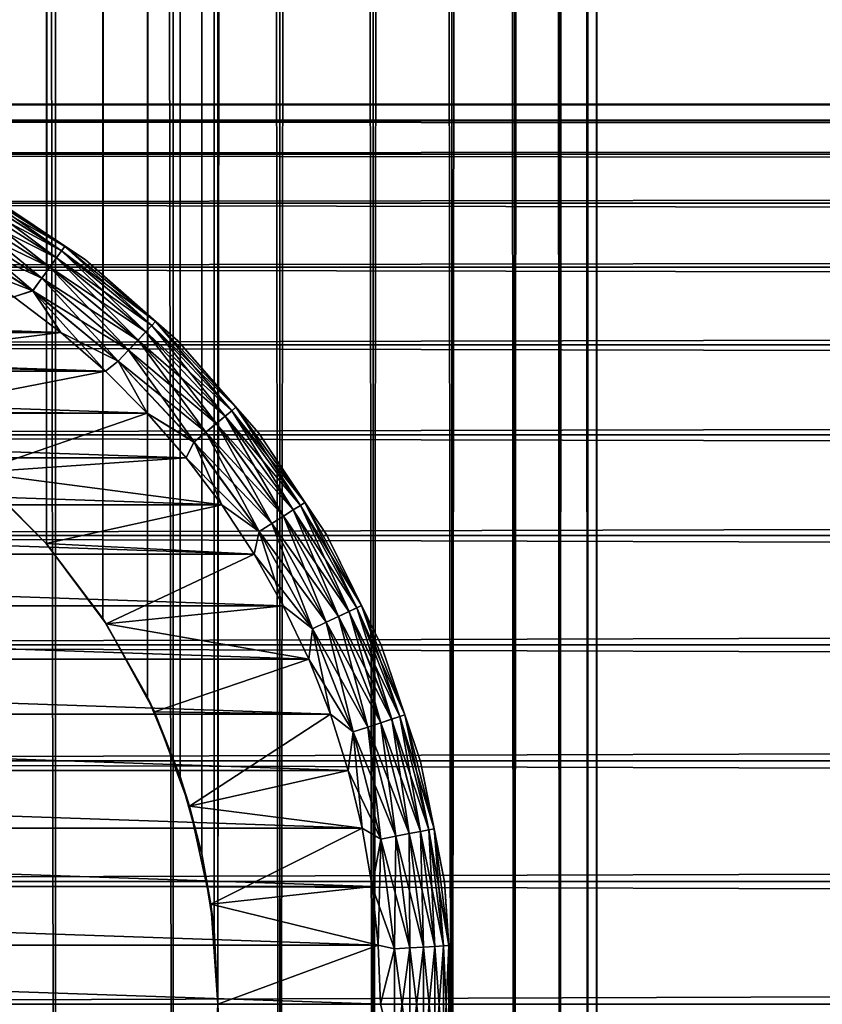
# Model space of a CAD drawing. Extents: x -265 to 265, y 0 to 1027.
# Tile 29 of 256: x -243 to -232, y 20 to 34. Entities that reach past the tile are written whole.
import ezdxf

# ---------------------------------------------------------------- set-up
doc = ezdxf.new("R2010")
doc.units = 0
doc.header["$LTSCALE"] = 41.718519
for name, color, linetype in [('59', 7, 'CONTINUOUS'), ('67', 7, 'CONTINUOUS'), ('68', 7, 'CONTINUOUS'), ('76', 7, 'CONTINUOUS'), ('77', 7, 'CONTINUOUS'), ('78', 7, 'CONTINUOUS'), ('82', 7, 'CONTINUOUS'), ('86', 7, 'CONTINUOUS'), ('90', 7, 'CONTINUOUS')]:
    doc.layers.add(name, color=color, linetype=linetype)

msp = doc.modelspace()

# ---------------------------------------------------------------- linework, layer by layer
at = {"layer": '59', "color": 7, "linetype": 'CONTINUOUS'}
for points in [[(-263, 32.471, 28.353), (-263, 32.239, 30.043), (263, 32.471, 28.353), (-263, 32.471, 28.353)], [(263, 32.471, 28.353), (-263, 32.239, 30.043), (263, 32.239, 30.043), (263, 32.471, 28.353)], [(-263, 32.471, 26.647), (-263, 32.471, 28.353), (263, 32.471, 26.647), (-263, 32.471, 26.647)], [(263, 32.471, 26.647), (-263, 32.471, 28.353), (263, 32.471, 28.353), (263, 32.471, 26.647)], [(-263, 32.239, 24.957), (-263, 32.471, 26.647), (263, 32.239, 24.957), (-263, 32.239, 24.957)], [(263, 32.239, 24.957), (-263, 32.471, 26.647), (263, 32.471, 26.647), (263, 32.239, 24.957)], [(-263, 32.239, 30.043), (-263, 31.778, 31.686), (263, 32.239, 30.043), (-263, 32.239, 30.043)], [(263, 32.239, 30.043), (-263, 31.778, 31.686), (263, 31.778, 31.686), (263, 32.239, 30.043)], [(-263, 31.778, 23.314), (-263, 32.239, 24.957), (263, 31.778, 23.314), (-263, 31.778, 23.314)], [(263, 31.778, 23.314), (-263, 32.239, 24.957), (263, 32.239, 24.957), (263, 31.778, 23.314)], [(-263, 31.778, 31.686), (-263, 31.099, 33.251), (263, 31.778, 31.686), (-263, 31.778, 31.686)], [(263, 31.778, 31.686), (-263, 31.099, 33.251), (263, 31.099, 33.251), (263, 31.778, 31.686)], [(-263, 31.099, 21.749), (-263, 31.778, 23.314), (263, 31.099, 21.749), (-263, 31.099, 21.749)], [(263, 31.099, 21.749), (-263, 31.778, 23.314), (263, 31.778, 23.314), (263, 31.099, 21.749)], [(-263, 31.099, 33.251), (-263, 30.212, 34.709), (263, 31.099, 33.251), (-263, 31.099, 33.251)], [(263, 31.099, 33.251), (-263, 30.212, 34.709), (263, 30.212, 34.709), (263, 31.099, 33.251)], [(-263, 30.212, 20.291), (-263, 31.099, 21.749), (263, 30.212, 20.291), (-263, 30.212, 20.291)], [(263, 30.212, 20.291), (-263, 31.099, 21.749), (263, 31.099, 21.749), (263, 30.212, 20.291)], [(-263, 30.212, 34.709), (-263, 29.135, 36.032), (263, 30.212, 34.709), (-263, 30.212, 34.709)], [(263, 30.212, 34.709), (-263, 29.135, 36.032), (263, 29.135, 36.032), (263, 30.212, 34.709)], [(-263, 29.135, 18.968), (-263, 30.212, 20.291), (263, 29.135, 18.968), (-263, 29.135, 18.968)], [(263, 29.135, 18.968), (-263, 30.212, 20.291), (263, 30.212, 20.291), (263, 29.135, 18.968)], [(-263, 29.135, 36.032), (-263, 27.889, 37.196), (263, 29.135, 36.032), (-263, 29.135, 36.032)], [(263, 29.135, 36.032), (-263, 27.889, 37.196), (263, 27.889, 37.196), (263, 29.135, 36.032)], [(-263, 27.889, 17.804), (-263, 29.135, 18.968), (263, 27.889, 17.804), (-263, 27.889, 17.804)], [(263, 27.889, 17.804), (-263, 29.135, 18.968), (263, 29.135, 18.968), (263, 27.889, 17.804)], [(-263, 27.889, 37.196), (-263, 26.495, 38.18), (263, 27.889, 37.196), (-263, 27.889, 37.196)], [(263, 27.889, 37.196), (-263, 26.495, 38.18), (263, 26.495, 38.18), (263, 27.889, 37.196)], [(-263, 26.495, 16.82), (-263, 27.889, 17.804), (263, 26.495, 16.82), (-263, 26.495, 16.82)], [(263, 26.495, 16.82), (-263, 27.889, 17.804), (263, 27.889, 17.804), (263, 26.495, 16.82)], [(-263, 26.495, 38.18), (-263, 24.98, 38.965), (263, 26.495, 38.18), (-263, 26.495, 38.18)], [(263, 26.495, 38.18), (-263, 24.98, 38.965), (263, 24.98, 38.965), (263, 26.495, 38.18)], [(-263, 24.98, 16.035), (-263, 26.495, 16.82), (263, 24.98, 16.035), (-263, 24.98, 16.035)], [(263, 24.98, 16.035), (-263, 26.495, 16.82), (263, 26.495, 16.82), (263, 24.98, 16.035)], [(-263, 24.98, 38.965), (-263, 23.372, 39.536), (263, 24.98, 38.965), (-263, 24.98, 38.965)], [(263, 24.98, 38.965), (-263, 23.372, 39.536), (263, 23.372, 39.536), (263, 24.98, 38.965)], [(-263, 23.372, 15.464), (-263, 24.98, 16.035), (263, 23.372, 15.464), (-263, 23.372, 15.464)], [(263, 23.372, 15.464), (-263, 24.98, 16.035), (263, 24.98, 16.035), (263, 23.372, 15.464)], [(-263, 23.372, 39.536), (-263, 21.702, 39.884), (263, 23.372, 39.536), (-263, 23.372, 39.536)], [(263, 23.372, 39.536), (-263, 21.702, 39.884), (263, 21.702, 39.884), (263, 23.372, 39.536)], [(-263, 21.702, 15.116), (-263, 23.372, 15.464), (263, 21.702, 15.116), (-263, 21.702, 15.116)], [(263, 21.702, 15.116), (-263, 23.372, 15.464), (263, 23.372, 15.464), (263, 21.702, 15.116)], [(-263, 21.702, 39.884), (-263, 20, 40), (263, 21.702, 39.884), (-263, 21.702, 39.884)], [(263, 21.702, 39.884), (-263, 20, 40), (263, 20, 40), (263, 21.702, 39.884)], [(-263, 20, 15), (-263, 21.702, 15.116), (263, 20, 15), (-263, 20, 15)], [(263, 20, 15), (-263, 21.702, 15.116), (263, 21.702, 15.116), (263, 20, 15)]]:
    msp.add_3dface(points, dxfattribs=at)
at = {"layer": '67', "color": 7, "linetype": 'CONTINUOUS'}
for points in [[(-244.26, 1, 13.858), (-242.5, 1, 12.99), (-244.26, 1019, 13.858), (-244.26, 1, 13.858)], [(-244.26, 1019, 13.858), (-242.5, 1, 12.99), (-242.5, 1019, 12.99), (-244.26, 1019, 13.858)], [(-242.5, 1, 12.99), (-240.869, 1, 11.9), (-242.5, 1019, 12.99), (-242.5, 1, 12.99)], [(-242.5, 1019, 12.99), (-240.869, 1, 11.9), (-240.869, 1019, 11.9), (-242.5, 1019, 12.99)], [(-240.869, 1, 11.9), (-239.393, 1, 10.607), (-240.869, 1019, 11.9), (-240.869, 1, 11.9)], [(-240.869, 1019, 11.9), (-239.393, 1, 10.607), (-239.393, 1019, 10.607), (-240.869, 1019, 11.9)], [(-239.393, 1, 10.607), (-238.1, 1, 9.131), (-239.393, 1019, 10.607), (-239.393, 1, 10.607)], [(-239.393, 1019, 10.607), (-238.1, 1, 9.131), (-238.1, 1019, 9.131), (-239.393, 1019, 10.607)], [(-238.1, 1, 9.131), (-237.01, 1, 7.5), (-238.1, 1019, 9.131), (-238.1, 1, 9.131)], [(-238.1, 1019, 9.131), (-237.01, 1, 7.5), (-237.01, 1019, 7.5), (-238.1, 1019, 9.131)], [(-237.01, 1, 7.5), (-236.142, 1, 5.74), (-237.01, 1019, 7.5), (-237.01, 1, 7.5)], [(-237.01, 1019, 7.5), (-236.142, 1, 5.74), (-236.142, 1019, 5.74), (-237.01, 1019, 7.5)], [(-236.142, 1, 5.74), (-235.511, 1, 3.882), (-236.142, 1019, 5.74), (-236.142, 1, 5.74)], [(-236.142, 1019, 5.74), (-235.511, 1, 3.882), (-235.511, 1019, 3.882), (-236.142, 1019, 5.74)], [(-235.511, 1, 3.882), (-235.128, 1, 1.958), (-235.511, 1019, 3.882), (-235.511, 1, 3.882)], [(-235.511, 1019, 3.882), (-235.128, 1, 1.958), (-235.128, 1019, 1.958), (-235.511, 1019, 3.882)], [(-235.128, 1, 1.958), (-235, 1), (-235.128, 1019, 1.958), (-235.128, 1, 1.958)], [(-235.128, 1019, 1.958), (-235, 1), (-235, 1019), (-235.128, 1019, 1.958)]]:
    msp.add_3dface(points, dxfattribs=at)
at = {"layer": '68', "color": 7, "linetype": 'CONTINUOUS'}
for points in [[(-239.393, 1019, -10.607), (-239.393, 1, -10.607), (-240.25, 20, -11.399), (-239.393, 1019, -10.607)], [(-240.25, 1000, -11.399), (-239.393, 1019, -10.607), (-240.25, 20, -11.399), (-240.25, 1000, -11.399)], [(-238.1, 1, -9.131), (-239.393, 1, -10.607), (-238.1, 1019, -9.131), (-238.1, 1, -9.131)], [(-238.1, 1019, -9.131), (-239.393, 1, -10.607), (-239.393, 1019, -10.607), (-238.1, 1019, -9.131)], [(-237.01, 1, -7.5), (-238.1, 1, -9.131), (-237.01, 1019, -7.5), (-237.01, 1, -7.5)], [(-237.01, 1019, -7.5), (-238.1, 1, -9.131), (-238.1, 1019, -9.131), (-237.01, 1019, -7.5)], [(-236.142, 1, -5.74), (-237.01, 1, -7.5), (-236.142, 1019, -5.74), (-236.142, 1, -5.74)], [(-236.142, 1019, -5.74), (-237.01, 1, -7.5), (-237.01, 1019, -7.5), (-236.142, 1019, -5.74)], [(-235.511, 1, -3.882), (-236.142, 1, -5.74), (-235.511, 1019, -3.882), (-235.511, 1, -3.882)], [(-235.511, 1019, -3.882), (-236.142, 1, -5.74), (-236.142, 1019, -5.74), (-235.511, 1019, -3.882)], [(-235.128, 1, -1.958), (-235.511, 1, -3.882), (-235.128, 1019, -1.958), (-235.128, 1, -1.958)], [(-235.128, 1019, -1.958), (-235.511, 1, -3.882), (-235.511, 1019, -3.882), (-235.128, 1019, -1.958)], [(-235, 1019), (-235, 1), (-235.128, 1, -1.958), (-235, 1019)], [(-235, 1019), (-235.128, 1, -1.958), (-235.128, 1019, -1.958), (-235, 1019)], [(-240.305, 998.967, -11.446), (-240.25, 1000, -11.399), (-240.305, 21.033, -11.446), (-240.305, 998.967, -11.446)], [(-240.305, 21.033, -11.446), (-240.25, 1000, -11.399), (-240.25, 20, -11.399), (-240.305, 21.033, -11.446)], [(-240.475, 997.918, -11.588), (-240.305, 998.967, -11.446), (-240.475, 22.083, -11.588), (-240.475, 997.918, -11.588)], [(-240.475, 22.083, -11.588), (-240.305, 998.967, -11.446), (-240.305, 21.033, -11.446), (-240.475, 22.083, -11.588)], [(-240.776, 996.842, -11.828), (-240.475, 997.918, -11.588), (-240.776, 23.158, -11.828), (-240.776, 996.842, -11.828)], [(-240.776, 23.158, -11.828), (-240.475, 997.918, -11.588), (-240.475, 22.083, -11.588), (-240.776, 23.158, -11.828)], [(-241.228, 995.745, -12.167), (-240.776, 996.842, -11.828), (-241.228, 24.255, -12.167), (-241.228, 995.745, -12.167)], [(-241.228, 24.255, -12.167), (-240.776, 996.842, -11.828), (-240.776, 23.158, -11.828), (-241.228, 24.255, -12.167)], [(-241.847, 994.653, -12.591), (-241.228, 995.745, -12.167), (-241.847, 25.347, -12.591), (-241.847, 994.653, -12.591)], [(-241.847, 25.347, -12.591), (-241.228, 995.745, -12.167), (-241.228, 24.255, -12.167), (-241.847, 25.347, -12.591)], [(-242.626, 993.621, -13.063), (-241.847, 994.653, -12.591), (-242.626, 26.379, -13.063), (-242.626, 993.621, -13.063)], [(-242.626, 26.379, -13.063), (-241.847, 994.653, -12.591), (-241.847, 25.347, -12.591), (-242.626, 26.379, -13.063)], [(-243.539, 992.698, -13.537), (-242.626, 993.621, -13.063), (-243.539, 27.302, -13.537), (-243.539, 992.698, -13.537)], [(-243.539, 27.302, -13.537), (-242.626, 993.621, -13.063), (-242.626, 26.379, -13.063), (-243.539, 27.302, -13.537)], [(-239.393, 1, -10.607), (-240.869, 1, -11.9), (-240.25, 20, -11.399), (-239.393, 1, -10.607)], [(-240.25, 20, -11.399), (-240.869, 1, -11.9), (-240.305, 18.967, -11.446), (-240.25, 20, -11.399)]]:
    msp.add_3dface(points, dxfattribs=at)
at = {"layer": '76', "color": 7, "linetype": 'CONTINUOUS'}
for points in [[(-243.615, 27.369, -25), (-243.539, 27.302, -13.537), (-242.631, 26.385, -25), (-243.615, 27.369, -25)], [(-243.539, 27.302, -13.537), (-242.626, 26.379, -13.063), (-242.631, 26.385, -25), (-243.539, 27.302, -13.537)], [(-242.626, 26.379, -13.063), (-241.847, 25.347, -12.591), (-242.631, 26.385, -25), (-242.626, 26.379, -13.063)], [(-242.631, 26.385, -25), (-241.847, 25.347, -12.591), (-241.798, 25.271, -25), (-242.631, 26.385, -25)], [(-241.847, 25.347, -12.591), (-241.228, 24.255, -12.167), (-241.798, 25.271, -25), (-241.847, 25.347, -12.591)], [(-241.798, 25.271, -25), (-241.228, 24.255, -12.167), (-241.131, 24.05, -25), (-241.798, 25.271, -25)], [(-241.228, 24.255, -12.167), (-240.776, 23.158, -11.828), (-241.131, 24.05, -25), (-241.228, 24.255, -12.167)], [(-241.131, 24.05, -25), (-240.776, 23.158, -11.828), (-240.645, 22.747, -25), (-241.131, 24.05, -25)], [(-240.776, 23.158, -11.828), (-240.475, 22.083, -11.588), (-240.645, 22.747, -25), (-240.776, 23.158, -11.828)], [(-240.645, 22.747, -25), (-240.475, 22.083, -11.588), (-240.349, 21.388, -25), (-240.645, 22.747, -25)], [(-240.475, 22.083, -11.588), (-240.305, 21.033, -11.446), (-240.349, 21.388, -25), (-240.475, 22.083, -11.588)], [(-240.305, 21.033, -11.446), (-240.25, 20, -11.399), (-240.349, 21.388, -25), (-240.305, 21.033, -11.446)], [(-240.349, 21.388, -25), (-240.25, 20, -11.399), (-240.25, 20, -25), (-240.349, 21.388, -25)], [(-240.25, 20, -11.399), (-240.305, 18.967, -11.446), (-240.25, 20, -25), (-240.25, 20, -11.399)]]:
    msp.add_3dface(points, dxfattribs=at)
at = {"layer": '77', "color": 7, "linetype": 'CONTINUOUS'}
for points in [[(-243.08, 29.804, -25), (-247.253, 29.355, -25), (-242.427, 29.309, -25), (-243.08, 29.804, -25)], [(-247.253, 29.355, -25), (-245.95, 28.869, -25), (-242.427, 29.309, -25), (-247.253, 29.355, -25)], [(-242.427, 29.309, -25), (-245.95, 28.869, -25), (-241.809, 28.77, -25), (-242.427, 29.309, -25)], [(-245.95, 28.869, -25), (-244.729, 28.202, -25), (-241.809, 28.77, -25), (-245.95, 28.869, -25)], [(-241.809, 28.77, -25), (-244.729, 28.202, -25), (-241.23, 28.191, -25), (-241.809, 28.77, -25)], [(-244.729, 28.202, -25), (-243.615, 27.369, -25), (-241.23, 28.191, -25), (-244.729, 28.202, -25)], [(-241.23, 28.191, -25), (-243.615, 27.369, -25), (-240.691, 27.573, -25), (-241.23, 28.191, -25)], [(-240.691, 27.573, -25), (-243.615, 27.369, -25), (-240.196, 26.92, -25), (-240.691, 27.573, -25)], [(-243.615, 27.369, -25), (-242.631, 26.385, -25), (-240.196, 26.92, -25), (-243.615, 27.369, -25)], [(-240.196, 26.92, -25), (-242.631, 26.385, -25), (-239.747, 26.235, -25), (-240.196, 26.92, -25)], [(-242.631, 26.385, -25), (-241.798, 25.271, -25), (-239.747, 26.235, -25), (-242.631, 26.385, -25)], [(-239.747, 26.235, -25), (-241.798, 25.271, -25), (-239.345, 25.521, -25), (-239.747, 26.235, -25)], [(-239.345, 25.521, -25), (-241.798, 25.271, -25), (-238.993, 24.781, -25), (-239.345, 25.521, -25)], [(-241.798, 25.271, -25), (-241.131, 24.05, -25), (-238.993, 24.781, -25), (-241.798, 25.271, -25)], [(-238.993, 24.781, -25), (-241.131, 24.05, -25), (-238.693, 24.019, -25), (-238.993, 24.781, -25)], [(-241.131, 24.05, -25), (-240.645, 22.747, -25), (-238.693, 24.019, -25), (-241.131, 24.05, -25)], [(-238.693, 24.019, -25), (-240.645, 22.747, -25), (-238.445, 23.238, -25), (-238.693, 24.019, -25)], [(-238.445, 23.238, -25), (-240.645, 22.747, -25), (-238.251, 22.441, -25), (-238.445, 23.238, -25)], [(-240.645, 22.747, -25), (-240.349, 21.388, -25), (-238.251, 22.441, -25), (-240.645, 22.747, -25)], [(-238.251, 22.441, -25), (-240.349, 21.388, -25), (-238.112, 21.634, -25), (-238.251, 22.441, -25)], [(-238.112, 21.634, -25), (-240.349, 21.388, -25), (-238.028, 20.819, -25), (-238.112, 21.634, -25)], [(-240.349, 21.388, -25), (-240.25, 20, -25), (-238.028, 20.819, -25), (-240.349, 21.388, -25)], [(-238.028, 20.819, -25), (-240.25, 20, -25), (-238, 20, -25), (-238.028, 20.819, -25)]]:
    msp.add_3dface(points, dxfattribs=at)
at = {"layer": '78', "color": 7, "linetype": 'CONTINUOUS'}
for points in [[(-257.573, 29.309, -75), (-256.92, 29.804, -75), (-242.427, 29.309, -75), (-257.573, 29.309, -75)], [(-242.427, 29.309, -75), (-256.92, 29.804, -75), (-243.08, 29.804, -75), (-242.427, 29.309, -75)], [(-258.191, 28.77, -75), (-257.573, 29.309, -75), (-241.809, 28.77, -75), (-258.191, 28.77, -75)], [(-241.809, 28.77, -75), (-257.573, 29.309, -75), (-242.427, 29.309, -75), (-241.809, 28.77, -75)], [(-258.77, 28.191, -75), (-258.191, 28.77, -75), (-241.23, 28.191, -75), (-258.77, 28.191, -75)], [(-241.23, 28.191, -75), (-258.191, 28.77, -75), (-241.809, 28.77, -75), (-241.23, 28.191, -75)], [(-259.309, 27.573, -75), (-258.77, 28.191, -75), (-240.691, 27.573, -75), (-259.309, 27.573, -75)], [(-240.691, 27.573, -75), (-258.77, 28.191, -75), (-241.23, 28.191, -75), (-240.691, 27.573, -75)], [(-259.804, 26.92, -75), (-259.309, 27.573, -75), (-240.196, 26.92, -75), (-259.804, 26.92, -75)], [(-240.196, 26.92, -75), (-259.309, 27.573, -75), (-240.691, 27.573, -75), (-240.196, 26.92, -75)], [(-260.253, 26.235, -75), (-259.804, 26.92, -75), (-239.747, 26.235, -75), (-260.253, 26.235, -75)], [(-239.747, 26.235, -75), (-259.804, 26.92, -75), (-240.196, 26.92, -75), (-239.747, 26.235, -75)], [(-260.655, 25.521, -75), (-260.253, 26.235, -75), (-239.345, 25.521, -75), (-260.655, 25.521, -75)], [(-239.345, 25.521, -75), (-260.253, 26.235, -75), (-239.747, 26.235, -75), (-239.345, 25.521, -75)], [(-261.007, 24.781, -75), (-260.655, 25.521, -75), (-238.993, 24.781, -75), (-261.007, 24.781, -75)], [(-238.993, 24.781, -75), (-260.655, 25.521, -75), (-239.345, 25.521, -75), (-238.993, 24.781, -75)], [(-261.307, 24.019, -75), (-261.007, 24.781, -75), (-238.693, 24.019, -75), (-261.307, 24.019, -75)], [(-238.693, 24.019, -75), (-261.007, 24.781, -75), (-238.993, 24.781, -75), (-238.693, 24.019, -75)], [(-261.555, 23.238, -75), (-261.307, 24.019, -75), (-238.445, 23.238, -75), (-261.555, 23.238, -75)], [(-238.445, 23.238, -75), (-261.307, 24.019, -75), (-238.693, 24.019, -75), (-238.445, 23.238, -75)], [(-261.749, 22.441, -75), (-261.555, 23.238, -75), (-238.251, 22.441, -75), (-261.749, 22.441, -75)], [(-238.251, 22.441, -75), (-261.555, 23.238, -75), (-238.445, 23.238, -75), (-238.251, 22.441, -75)], [(-261.888, 21.634, -75), (-261.749, 22.441, -75), (-238.112, 21.634, -75), (-261.888, 21.634, -75)], [(-238.112, 21.634, -75), (-261.749, 22.441, -75), (-238.251, 22.441, -75), (-238.112, 21.634, -75)], [(-261.972, 20.819, -75), (-261.888, 21.634, -75), (-238.028, 20.819, -75), (-261.972, 20.819, -75)], [(-238.028, 20.819, -75), (-261.888, 21.634, -75), (-238.112, 21.634, -75), (-238.028, 20.819, -75)], [(-262, 20, -75), (-261.972, 20.819, -75), (-238, 20, -75), (-262, 20, -75)], [(-238, 20, -75), (-261.972, 20.819, -75), (-238.028, 20.819, -75), (-238, 20, -75)]]:
    msp.add_3dface(points, dxfattribs=at)
at = {"layer": '82', "color": 7, "linetype": 'CONTINUOUS'}
for points in [[(-242.086, 30.314, -74), (-243.5, 31.258, -74), (-242.086, 30.314, -26), (-242.086, 30.314, -74)], [(-242.086, 30.314, -26), (-243.5, 31.258, -74), (-243.5, 31.258, -26), (-242.086, 30.314, -26)], [(-240.808, 29.192, -74), (-242.086, 30.314, -74), (-240.808, 29.192, -26), (-240.808, 29.192, -74)], [(-240.808, 29.192, -26), (-242.086, 30.314, -74), (-242.086, 30.314, -26), (-240.808, 29.192, -26)], [(-239.686, 27.914, -74), (-240.808, 29.192, -74), (-239.686, 27.914, -26), (-239.686, 27.914, -74)], [(-239.686, 27.914, -26), (-240.808, 29.192, -74), (-240.808, 29.192, -26), (-239.686, 27.914, -26)], [(-238.742, 26.5, -74), (-239.686, 27.914, -74), (-238.742, 26.5, -26), (-238.742, 26.5, -74)], [(-238.742, 26.5, -26), (-239.686, 27.914, -74), (-239.686, 27.914, -26), (-238.742, 26.5, -26)], [(-237.99, 24.975, -74), (-238.742, 26.5, -74), (-237.99, 24.975, -26), (-237.99, 24.975, -74)], [(-237.99, 24.975, -26), (-238.742, 26.5, -74), (-238.742, 26.5, -26), (-237.99, 24.975, -26)], [(-237.443, 23.365, -74), (-237.99, 24.975, -74), (-237.443, 23.365, -26), (-237.443, 23.365, -74)], [(-237.443, 23.365, -26), (-237.99, 24.975, -74), (-237.99, 24.975, -26), (-237.443, 23.365, -26)], [(-237.111, 21.697, -74), (-237.443, 23.365, -74), (-237.111, 21.697, -26), (-237.111, 21.697, -74)], [(-237.111, 21.697, -26), (-237.443, 23.365, -74), (-237.443, 23.365, -26), (-237.111, 21.697, -26)], [(-237, 20, -74), (-237.111, 21.697, -74), (-237, 20, -26), (-237, 20, -74)], [(-237, 20, -26), (-237.111, 21.697, -74), (-237.111, 21.697, -26), (-237, 20, -26)]]:
    msp.add_3dface(points, dxfattribs=at)
at = {"layer": '86', "color": 7, "linetype": 'CONTINUOUS'}
for points in [[(-242.417, 30.437, -74.434), (-243.842, 31.201, -74.624), (-243.785, 31.305, -74.434), (-242.417, 30.437, -74.434)], [(-242.374, 30.497, -74.223), (-243.785, 31.305, -74.434), (-243.749, 31.37, -74.223), (-242.374, 30.497, -74.223)], [(-242.417, 30.437, -74.434), (-243.785, 31.305, -74.434), (-242.374, 30.497, -74.223), (-242.417, 30.437, -74.434)], [(-243.5, 31.258, -74), (-242.374, 30.497, -74.223), (-243.749, 31.37, -74.223), (-243.5, 31.258, -74)], [(-243.5, 31.258, -74), (-242.086, 30.314, -74), (-242.374, 30.497, -74.223), (-243.5, 31.258, -74)], [(-242.487, 30.34, -74.624), (-243.919, 31.062, -74.782), (-243.842, 31.201, -74.624), (-242.487, 30.34, -74.624)], [(-242.487, 30.34, -74.624), (-243.842, 31.201, -74.624), (-242.417, 30.437, -74.434), (-242.487, 30.34, -74.624)], [(-242.58, 30.212, -74.782), (-244.01, 30.895, -74.901), (-243.919, 31.062, -74.782), (-242.58, 30.212, -74.782)], [(-242.58, 30.212, -74.782), (-243.919, 31.062, -74.782), (-242.487, 30.34, -74.624), (-242.58, 30.212, -74.782)], [(-242.692, 30.059, -74.901), (-244.112, 30.71, -74.975), (-244.01, 30.895, -74.901), (-242.692, 30.059, -74.901)], [(-242.692, 30.059, -74.901), (-244.01, 30.895, -74.901), (-242.58, 30.212, -74.782), (-242.692, 30.059, -74.901)], [(-242.816, 29.887, -74.975), (-243.765, 30.253, -75), (-244.112, 30.71, -74.975), (-242.816, 29.887, -74.975)], [(-242.816, 29.887, -74.975), (-244.112, 30.71, -74.975), (-242.692, 30.059, -74.901), (-242.816, 29.887, -74.975)], [(-241.169, 29.404, -74.434), (-242.487, 30.34, -74.624), (-242.417, 30.437, -74.434), (-241.169, 29.404, -74.434)], [(-241.118, 29.458, -74.223), (-242.417, 30.437, -74.434), (-242.374, 30.497, -74.223), (-241.118, 29.458, -74.223)], [(-241.169, 29.404, -74.434), (-242.417, 30.437, -74.434), (-241.118, 29.458, -74.223), (-241.169, 29.404, -74.434)], [(-242.086, 30.314, -74), (-241.118, 29.458, -74.223), (-242.374, 30.497, -74.223), (-242.086, 30.314, -74)], [(-241.25, 29.317, -74.624), (-242.58, 30.212, -74.782), (-242.487, 30.34, -74.624), (-241.25, 29.317, -74.624)], [(-241.25, 29.317, -74.624), (-242.487, 30.34, -74.624), (-241.169, 29.404, -74.434), (-241.25, 29.317, -74.624)], [(-242.086, 30.314, -74), (-240.808, 29.192, -74), (-241.118, 29.458, -74.223), (-242.086, 30.314, -74)], [(-243.08, 29.804, -75), (-243.765, 30.253, -75), (-242.816, 29.887, -74.975), (-243.08, 29.804, -75)], [(-241.359, 29.202, -74.782), (-242.692, 30.059, -74.901), (-242.58, 30.212, -74.782), (-241.359, 29.202, -74.782)], [(-241.359, 29.202, -74.782), (-242.58, 30.212, -74.782), (-241.25, 29.317, -74.624), (-241.359, 29.202, -74.782)], [(-241.489, 29.063, -74.901), (-242.816, 29.887, -74.975), (-242.692, 30.059, -74.901), (-241.489, 29.063, -74.901)], [(-241.489, 29.063, -74.901), (-242.692, 30.059, -74.901), (-241.359, 29.202, -74.782), (-241.489, 29.063, -74.901)], [(-242.427, 29.309, -75), (-243.08, 29.804, -75), (-242.816, 29.887, -74.975), (-242.427, 29.309, -75)], [(-241.634, 28.909, -74.975), (-242.427, 29.309, -75), (-242.816, 29.887, -74.975), (-241.634, 28.909, -74.975)], [(-241.634, 28.909, -74.975), (-242.816, 29.887, -74.975), (-241.489, 29.063, -74.901), (-241.634, 28.909, -74.975)], [(-240.06, 28.223, -74.434), (-241.25, 29.317, -74.624), (-241.169, 29.404, -74.434), (-240.06, 28.223, -74.434)], [(-240.003, 28.271, -74.223), (-241.169, 29.404, -74.434), (-241.118, 29.458, -74.223), (-240.003, 28.271, -74.223)], [(-240.06, 28.223, -74.434), (-241.169, 29.404, -74.434), (-240.003, 28.271, -74.223), (-240.06, 28.223, -74.434)], [(-240.808, 29.192, -74), (-240.003, 28.271, -74.223), (-241.118, 29.458, -74.223), (-240.808, 29.192, -74)], [(-241.809, 28.77, -75), (-242.427, 29.309, -75), (-241.634, 28.909, -74.975), (-241.809, 28.77, -75)], [(-240.274, 28.046, -74.782), (-241.489, 29.063, -74.901), (-241.359, 29.202, -74.782), (-240.274, 28.046, -74.782)], [(-240.152, 28.147, -74.624), (-241.359, 29.202, -74.782), (-241.25, 29.317, -74.624), (-240.152, 28.147, -74.624)], [(-240.274, 28.046, -74.782), (-241.359, 29.202, -74.782), (-240.152, 28.147, -74.624), (-240.274, 28.046, -74.782)], [(-240.152, 28.147, -74.624), (-241.25, 29.317, -74.624), (-240.06, 28.223, -74.434), (-240.152, 28.147, -74.624)], [(-240.42, 27.925, -74.901), (-241.634, 28.909, -74.975), (-241.489, 29.063, -74.901), (-240.42, 27.925, -74.901)], [(-240.42, 27.925, -74.901), (-241.489, 29.063, -74.901), (-240.274, 28.046, -74.782), (-240.42, 27.925, -74.901)], [(-240.808, 29.192, -74), (-239.686, 27.914, -74), (-240.003, 28.271, -74.223), (-240.808, 29.192, -74)], [(-241.23, 28.191, -75), (-241.809, 28.77, -75), (-241.634, 28.909, -74.975), (-241.23, 28.191, -75)], [(-240.583, 27.79, -74.975), (-241.23, 28.191, -75), (-241.634, 28.909, -74.975), (-240.583, 27.79, -74.975)], [(-240.583, 27.79, -74.975), (-241.634, 28.909, -74.975), (-240.42, 27.925, -74.901), (-240.583, 27.79, -74.975)], [(-239.045, 26.952, -74.223), (-240.06, 28.223, -74.434), (-240.003, 28.271, -74.223), (-239.045, 26.952, -74.223)], [(-239.686, 27.914, -74), (-239.045, 26.952, -74.223), (-240.003, 28.271, -74.223), (-239.686, 27.914, -74)], [(-240.691, 27.573, -75), (-241.23, 28.191, -75), (-240.583, 27.79, -74.975), (-240.691, 27.573, -75)], [(-239.208, 26.849, -74.624), (-240.274, 28.046, -74.782), (-240.152, 28.147, -74.624), (-239.208, 26.849, -74.624)], [(-239.107, 26.913, -74.434), (-240.152, 28.147, -74.624), (-240.06, 28.223, -74.434), (-239.107, 26.913, -74.434)], [(-239.208, 26.849, -74.624), (-240.152, 28.147, -74.624), (-239.107, 26.913, -74.434), (-239.208, 26.849, -74.624)], [(-239.107, 26.913, -74.434), (-240.06, 28.223, -74.434), (-239.045, 26.952, -74.223), (-239.107, 26.913, -74.434)], [(-239.342, 26.764, -74.782), (-240.42, 27.925, -74.901), (-240.274, 28.046, -74.782), (-239.342, 26.764, -74.782)], [(-239.342, 26.764, -74.782), (-240.274, 28.046, -74.782), (-239.208, 26.849, -74.624), (-239.342, 26.764, -74.782)], [(-239.502, 26.662, -74.901), (-240.583, 27.79, -74.975), (-240.42, 27.925, -74.901), (-239.502, 26.662, -74.901)], [(-239.502, 26.662, -74.901), (-240.42, 27.925, -74.901), (-239.342, 26.764, -74.782), (-239.502, 26.662, -74.901)], [(-239.686, 27.914, -74), (-238.742, 26.5, -74), (-239.045, 26.952, -74.223), (-239.686, 27.914, -74)], [(-239.681, 26.549, -74.975), (-240.691, 27.573, -75), (-240.583, 27.79, -74.975), (-239.681, 26.549, -74.975)], [(-239.681, 26.549, -74.975), (-240.583, 27.79, -74.975), (-239.502, 26.662, -74.901), (-239.681, 26.549, -74.975)], [(-240.196, 26.92, -75), (-240.691, 27.573, -75), (-239.681, 26.549, -74.975), (-240.196, 26.92, -75)], [(-239.747, 26.235, -75), (-240.196, 26.92, -75), (-239.681, 26.549, -74.975), (-239.747, 26.235, -75)], [(-238.327, 25.493, -74.434), (-239.208, 26.849, -74.624), (-239.107, 26.913, -74.434), (-238.327, 25.493, -74.434)], [(-238.26, 25.524, -74.223), (-239.107, 26.913, -74.434), (-239.045, 26.952, -74.223), (-238.26, 25.524, -74.223)], [(-238.327, 25.493, -74.434), (-239.107, 26.913, -74.434), (-238.26, 25.524, -74.223), (-238.327, 25.493, -74.434)], [(-238.742, 26.5, -74), (-238.26, 25.524, -74.223), (-239.045, 26.952, -74.223), (-238.742, 26.5, -74)], [(-238.578, 25.375, -74.782), (-239.502, 26.662, -74.901), (-239.342, 26.764, -74.782), (-238.578, 25.375, -74.782)], [(-238.435, 25.442, -74.624), (-239.342, 26.764, -74.782), (-239.208, 26.849, -74.624), (-238.435, 25.442, -74.624)], [(-238.578, 25.375, -74.782), (-239.342, 26.764, -74.782), (-238.435, 25.442, -74.624), (-238.578, 25.375, -74.782)], [(-238.435, 25.442, -74.624), (-239.208, 26.849, -74.624), (-238.327, 25.493, -74.434), (-238.435, 25.442, -74.624)], [(-238.75, 25.294, -74.901), (-239.681, 26.549, -74.975), (-239.502, 26.662, -74.901), (-238.75, 25.294, -74.901)], [(-238.75, 25.294, -74.901), (-239.502, 26.662, -74.901), (-238.578, 25.375, -74.782), (-238.75, 25.294, -74.901)], [(-238.942, 25.204, -74.975), (-239.747, 26.235, -75), (-239.681, 26.549, -74.975), (-238.942, 25.204, -74.975)], [(-238.942, 25.204, -74.975), (-239.681, 26.549, -74.975), (-238.75, 25.294, -74.901), (-238.942, 25.204, -74.975)], [(-238.742, 26.5, -74), (-237.99, 24.975, -74), (-238.26, 25.524, -74.223), (-238.742, 26.5, -74)], [(-239.345, 25.521, -75), (-239.747, 26.235, -75), (-238.942, 25.204, -74.975), (-239.345, 25.521, -75)], [(-238.993, 24.781, -75), (-239.345, 25.521, -75), (-238.942, 25.204, -74.975), (-238.993, 24.781, -75)], [(-237.66, 24.009, -74.223), (-238.327, 25.493, -74.434), (-238.26, 25.524, -74.223), (-237.66, 24.009, -74.223)], [(-237.99, 24.975, -74), (-237.66, 24.009, -74.223), (-238.26, 25.524, -74.223), (-237.99, 24.975, -74)], [(-237.995, 23.901, -74.782), (-238.75, 25.294, -74.901), (-238.578, 25.375, -74.782), (-237.995, 23.901, -74.782)], [(-237.844, 23.95, -74.624), (-238.578, 25.375, -74.782), (-238.435, 25.442, -74.624), (-237.844, 23.95, -74.624)], [(-237.995, 23.901, -74.782), (-238.578, 25.375, -74.782), (-237.844, 23.95, -74.624), (-237.995, 23.901, -74.782)], [(-237.731, 23.987, -74.434), (-238.435, 25.442, -74.624), (-238.327, 25.493, -74.434), (-237.731, 23.987, -74.434)], [(-237.844, 23.95, -74.624), (-238.435, 25.442, -74.624), (-237.731, 23.987, -74.434), (-237.844, 23.95, -74.624)], [(-237.731, 23.987, -74.434), (-238.327, 25.493, -74.434), (-237.66, 24.009, -74.223), (-237.731, 23.987, -74.434)], [(-238.175, 23.842, -74.901), (-238.942, 25.204, -74.975), (-238.75, 25.294, -74.901), (-238.175, 23.842, -74.901)], [(-238.175, 23.842, -74.901), (-238.75, 25.294, -74.901), (-237.995, 23.901, -74.782), (-238.175, 23.842, -74.901)], [(-238.377, 23.777, -74.975), (-238.993, 24.781, -75), (-238.942, 25.204, -74.975), (-238.377, 23.777, -74.975)], [(-238.377, 23.777, -74.975), (-238.942, 25.204, -74.975), (-238.175, 23.842, -74.901), (-238.377, 23.777, -74.975)], [(-237.99, 24.975, -74), (-237.443, 23.365, -74), (-237.66, 24.009, -74.223), (-237.99, 24.975, -74)], [(-238.693, 24.019, -75), (-238.993, 24.781, -75), (-238.377, 23.777, -74.975), (-238.693, 24.019, -75)], [(-238.445, 23.238, -75), (-238.693, 24.019, -75), (-238.377, 23.777, -74.975), (-238.445, 23.238, -75)], [(-237.255, 22.431, -74.223), (-237.731, 23.987, -74.434), (-237.66, 24.009, -74.223), (-237.255, 22.431, -74.223)], [(-237.443, 23.365, -74), (-237.255, 22.431, -74.223), (-237.66, 24.009, -74.223), (-237.443, 23.365, -74)], [(-237.601, 22.365, -74.782), (-238.175, 23.842, -74.901), (-237.995, 23.901, -74.782), (-237.601, 22.365, -74.782)], [(-237.445, 22.395, -74.624), (-237.995, 23.901, -74.782), (-237.844, 23.95, -74.624), (-237.445, 22.395, -74.624)], [(-237.601, 22.365, -74.782), (-237.995, 23.901, -74.782), (-237.445, 22.395, -74.624), (-237.601, 22.365, -74.782)], [(-237.328, 22.417, -74.434), (-237.844, 23.95, -74.624), (-237.731, 23.987, -74.434), (-237.328, 22.417, -74.434)], [(-237.445, 22.395, -74.624), (-237.844, 23.95, -74.624), (-237.328, 22.417, -74.434), (-237.445, 22.395, -74.624)], [(-237.328, 22.417, -74.434), (-237.731, 23.987, -74.434), (-237.255, 22.431, -74.223), (-237.328, 22.417, -74.434)], [(-237.995, 22.29, -74.975), (-238.445, 23.238, -75), (-238.377, 23.777, -74.975), (-237.995, 22.29, -74.975)], [(-237.787, 22.33, -74.901), (-238.377, 23.777, -74.975), (-238.175, 23.842, -74.901), (-237.787, 22.33, -74.901)], [(-237.995, 22.29, -74.975), (-238.377, 23.777, -74.975), (-237.787, 22.33, -74.901), (-237.995, 22.29, -74.975)], [(-237.787, 22.33, -74.901), (-238.175, 23.842, -74.901), (-237.601, 22.365, -74.782), (-237.787, 22.33, -74.901)], [(-237.443, 23.365, -74), (-237.111, 21.697, -74), (-237.255, 22.431, -74.223), (-237.443, 23.365, -74)], [(-238.251, 22.441, -75), (-238.445, 23.238, -75), (-237.995, 22.29, -74.975), (-238.251, 22.441, -75)], [(-238.112, 21.634, -75), (-238.251, 22.441, -75), (-237.995, 22.29, -74.975), (-238.112, 21.634, -75)], [(-237.244, 20.803, -74.624), (-237.601, 22.365, -74.782), (-237.445, 22.395, -74.624), (-237.244, 20.803, -74.624)], [(-237.125, 20.81, -74.434), (-237.445, 22.395, -74.624), (-237.328, 22.417, -74.434), (-237.125, 20.81, -74.434)], [(-237.244, 20.803, -74.624), (-237.445, 22.395, -74.624), (-237.125, 20.81, -74.434), (-237.244, 20.803, -74.624)], [(-237.051, 20.815, -74.223), (-237.328, 22.417, -74.434), (-237.255, 22.431, -74.223), (-237.051, 20.815, -74.223)], [(-237.125, 20.81, -74.434), (-237.328, 22.417, -74.434), (-237.051, 20.815, -74.223), (-237.125, 20.81, -74.434)], [(-237.111, 21.697, -74), (-237.051, 20.815, -74.223), (-237.255, 22.431, -74.223), (-237.111, 21.697, -74)], [(-237.803, 20.767, -74.975), (-238.112, 21.634, -75), (-237.995, 22.29, -74.975), (-237.803, 20.767, -74.975)], [(-237.591, 20.781, -74.901), (-237.995, 22.29, -74.975), (-237.787, 22.33, -74.901), (-237.591, 20.781, -74.901)], [(-237.803, 20.767, -74.975), (-237.995, 22.29, -74.975), (-237.591, 20.781, -74.901), (-237.803, 20.767, -74.975)], [(-237.402, 20.793, -74.782), (-237.787, 22.33, -74.901), (-237.601, 22.365, -74.782), (-237.402, 20.793, -74.782)], [(-237.591, 20.781, -74.901), (-237.787, 22.33, -74.901), (-237.402, 20.793, -74.782), (-237.591, 20.781, -74.901)], [(-237.402, 20.793, -74.782), (-237.601, 22.365, -74.782), (-237.244, 20.803, -74.624), (-237.402, 20.793, -74.782)], [(-237.111, 21.697, -74), (-237, 20, -74), (-237.051, 20.815, -74.223), (-237.111, 21.697, -74)], [(-238.028, 20.819, -75), (-238.112, 21.634, -75), (-237.803, 20.767, -74.975), (-238.028, 20.819, -75)], [(-238, 20, -75), (-238.028, 20.819, -75), (-237.803, 20.767, -74.975), (-238, 20, -75)], [(-237.803, 19.233, -74.975), (-238, 20, -75), (-237.803, 20.767, -74.975), (-237.803, 19.233, -74.975)], [(-237.591, 19.219, -74.901), (-237.803, 20.767, -74.975), (-237.591, 20.781, -74.901), (-237.591, 19.219, -74.901)], [(-237.803, 19.233, -74.975), (-237.803, 20.767, -74.975), (-237.591, 19.219, -74.901), (-237.803, 19.233, -74.975)], [(-237.402, 19.207, -74.782), (-237.591, 20.781, -74.901), (-237.402, 20.793, -74.782), (-237.402, 19.207, -74.782)], [(-237.591, 19.219, -74.901), (-237.591, 20.781, -74.901), (-237.402, 19.207, -74.782), (-237.591, 19.219, -74.901)], [(-237.244, 19.197, -74.624), (-237.402, 20.793, -74.782), (-237.244, 20.803, -74.624), (-237.244, 19.197, -74.624)], [(-237.402, 19.207, -74.782), (-237.402, 20.793, -74.782), (-237.244, 19.197, -74.624), (-237.402, 19.207, -74.782)], [(-237.125, 19.19, -74.434), (-237.244, 20.803, -74.624), (-237.125, 20.81, -74.434), (-237.125, 19.19, -74.434)], [(-237.244, 19.197, -74.624), (-237.244, 20.803, -74.624), (-237.125, 19.19, -74.434), (-237.244, 19.197, -74.624)], [(-237.051, 19.185, -74.223), (-237.125, 20.81, -74.434), (-237.051, 20.815, -74.223), (-237.051, 19.185, -74.223)], [(-237.125, 19.19, -74.434), (-237.125, 20.81, -74.434), (-237.051, 19.185, -74.223), (-237.125, 19.19, -74.434)], [(-237, 20, -74), (-237.051, 19.185, -74.223), (-237.051, 20.815, -74.223), (-237, 20, -74)]]:
    msp.add_3dface(points, dxfattribs=at)
at = {"layer": '90', "color": 7, "linetype": 'CONTINUOUS'}
for points in [[(-243.842, 31.201, -25.377), (-242.487, 30.341, -25.377), (-243.785, 31.306, -25.567), (-243.842, 31.201, -25.377)], [(-243.785, 31.306, -25.567), (-242.417, 30.437, -25.567), (-243.749, 31.37, -25.779), (-243.785, 31.306, -25.567)], [(-243.785, 31.306, -25.567), (-242.487, 30.341, -25.377), (-242.417, 30.437, -25.567), (-243.785, 31.306, -25.567)], [(-243.5, 31.258, -26), (-243.749, 31.37, -25.779), (-242.373, 30.497, -25.779), (-243.5, 31.258, -26)], [(-243.749, 31.37, -25.779), (-242.417, 30.437, -25.567), (-242.373, 30.497, -25.779), (-243.749, 31.37, -25.779)], [(-242.086, 30.314, -26), (-243.5, 31.258, -26), (-242.373, 30.497, -25.779), (-242.086, 30.314, -26)], [(-243.918, 31.062, -25.218), (-242.58, 30.213, -25.218), (-243.842, 31.201, -25.377), (-243.918, 31.062, -25.218)], [(-243.842, 31.201, -25.377), (-242.58, 30.213, -25.218), (-242.487, 30.341, -25.377), (-243.842, 31.201, -25.377)], [(-244.01, 30.896, -25.099), (-242.691, 30.059, -25.099), (-243.918, 31.062, -25.218), (-244.01, 30.896, -25.099)], [(-243.918, 31.062, -25.218), (-242.691, 30.059, -25.099), (-242.58, 30.213, -25.218), (-243.918, 31.062, -25.218)], [(-244.112, 30.711, -25.025), (-242.816, 29.888, -25.025), (-244.01, 30.896, -25.099), (-244.112, 30.711, -25.025)], [(-244.01, 30.896, -25.099), (-242.816, 29.888, -25.025), (-242.691, 30.059, -25.099), (-244.01, 30.896, -25.099)], [(-244.112, 30.711, -25.025), (-243.08, 29.804, -25), (-242.816, 29.888, -25.025), (-244.112, 30.711, -25.025)], [(-242.487, 30.341, -25.377), (-241.25, 29.318, -25.377), (-242.417, 30.437, -25.567), (-242.487, 30.341, -25.377)], [(-242.417, 30.437, -25.567), (-241.168, 29.405, -25.567), (-242.373, 30.497, -25.779), (-242.417, 30.437, -25.567)], [(-242.417, 30.437, -25.567), (-241.25, 29.318, -25.377), (-241.168, 29.405, -25.567), (-242.417, 30.437, -25.567)], [(-242.086, 30.314, -26), (-242.373, 30.497, -25.779), (-241.118, 29.458, -25.779), (-242.086, 30.314, -26)], [(-242.373, 30.497, -25.779), (-241.168, 29.405, -25.567), (-241.118, 29.458, -25.779), (-242.373, 30.497, -25.779)], [(-242.58, 30.213, -25.218), (-241.358, 29.202, -25.218), (-242.487, 30.341, -25.377), (-242.58, 30.213, -25.218)], [(-242.487, 30.341, -25.377), (-241.358, 29.202, -25.218), (-241.25, 29.318, -25.377), (-242.487, 30.341, -25.377)], [(-240.808, 29.192, -26), (-242.086, 30.314, -26), (-241.118, 29.458, -25.779), (-240.808, 29.192, -26)], [(-242.691, 30.059, -25.099), (-241.488, 29.064, -25.099), (-242.58, 30.213, -25.218), (-242.691, 30.059, -25.099)], [(-242.58, 30.213, -25.218), (-241.488, 29.064, -25.099), (-241.358, 29.202, -25.218), (-242.58, 30.213, -25.218)], [(-242.816, 29.888, -25.025), (-241.633, 28.91, -25.025), (-242.691, 30.059, -25.099), (-242.816, 29.888, -25.025)], [(-242.691, 30.059, -25.099), (-241.633, 28.91, -25.025), (-241.488, 29.064, -25.099), (-242.691, 30.059, -25.099)], [(-243.08, 29.804, -25), (-242.427, 29.309, -25), (-242.816, 29.888, -25.025), (-243.08, 29.804, -25)], [(-242.427, 29.309, -25), (-241.809, 28.77, -25), (-242.816, 29.888, -25.025), (-242.427, 29.309, -25)], [(-242.816, 29.888, -25.025), (-241.809, 28.77, -25), (-241.633, 28.91, -25.025), (-242.816, 29.888, -25.025)], [(-241.25, 29.318, -25.377), (-240.151, 28.148, -25.377), (-241.168, 29.405, -25.567), (-241.25, 29.318, -25.377)], [(-241.168, 29.405, -25.567), (-240.059, 28.224, -25.567), (-241.118, 29.458, -25.779), (-241.168, 29.405, -25.567)], [(-241.168, 29.405, -25.567), (-240.151, 28.148, -25.377), (-240.059, 28.224, -25.567), (-241.168, 29.405, -25.567)], [(-240.808, 29.192, -26), (-241.118, 29.458, -25.779), (-240.002, 28.271, -25.779), (-240.808, 29.192, -26)], [(-241.118, 29.458, -25.779), (-240.059, 28.224, -25.567), (-240.002, 28.271, -25.779), (-241.118, 29.458, -25.779)], [(-241.488, 29.064, -25.099), (-240.419, 27.926, -25.099), (-241.358, 29.202, -25.218), (-241.488, 29.064, -25.099)], [(-241.358, 29.202, -25.218), (-240.273, 28.047, -25.218), (-241.25, 29.318, -25.377), (-241.358, 29.202, -25.218)], [(-241.358, 29.202, -25.218), (-240.419, 27.926, -25.099), (-240.273, 28.047, -25.218), (-241.358, 29.202, -25.218)], [(-241.25, 29.318, -25.377), (-240.273, 28.047, -25.218), (-240.151, 28.148, -25.377), (-241.25, 29.318, -25.377)], [(-241.633, 28.91, -25.025), (-240.582, 27.791, -25.025), (-241.488, 29.064, -25.099), (-241.633, 28.91, -25.025)], [(-241.488, 29.064, -25.099), (-240.582, 27.791, -25.025), (-240.419, 27.926, -25.099), (-241.488, 29.064, -25.099)], [(-239.686, 27.914, -26), (-240.808, 29.192, -26), (-240.002, 28.271, -25.779), (-239.686, 27.914, -26)], [(-241.809, 28.77, -25), (-241.23, 28.191, -25), (-241.633, 28.91, -25.025), (-241.809, 28.77, -25)], [(-241.633, 28.91, -25.025), (-241.23, 28.191, -25), (-240.582, 27.791, -25.025), (-241.633, 28.91, -25.025)], [(-240.059, 28.224, -25.567), (-239.107, 26.913, -25.567), (-240.002, 28.271, -25.779), (-240.059, 28.224, -25.567)], [(-239.686, 27.914, -26), (-240.002, 28.271, -25.779), (-239.045, 26.952, -25.779), (-239.686, 27.914, -26)], [(-240.002, 28.271, -25.779), (-239.107, 26.913, -25.567), (-239.045, 26.952, -25.779), (-240.002, 28.271, -25.779)], [(-241.23, 28.191, -25), (-240.691, 27.573, -25), (-240.582, 27.791, -25.025), (-241.23, 28.191, -25)], [(-240.273, 28.047, -25.218), (-239.341, 26.764, -25.218), (-240.151, 28.148, -25.377), (-240.273, 28.047, -25.218)], [(-240.151, 28.148, -25.377), (-239.208, 26.849, -25.377), (-240.059, 28.224, -25.567), (-240.151, 28.148, -25.377)], [(-240.151, 28.148, -25.377), (-239.341, 26.764, -25.218), (-239.208, 26.849, -25.377), (-240.151, 28.148, -25.377)], [(-240.059, 28.224, -25.567), (-239.208, 26.849, -25.377), (-239.107, 26.913, -25.567), (-240.059, 28.224, -25.567)], [(-240.419, 27.926, -25.099), (-239.502, 26.663, -25.099), (-240.273, 28.047, -25.218), (-240.419, 27.926, -25.099)], [(-240.273, 28.047, -25.218), (-239.502, 26.663, -25.099), (-239.341, 26.764, -25.218), (-240.273, 28.047, -25.218)], [(-240.582, 27.791, -25.025), (-239.68, 26.549, -25.025), (-240.419, 27.926, -25.099), (-240.582, 27.791, -25.025)], [(-240.419, 27.926, -25.099), (-239.68, 26.549, -25.025), (-239.502, 26.663, -25.099), (-240.419, 27.926, -25.099)], [(-238.742, 26.5, -26), (-239.686, 27.914, -26), (-239.045, 26.952, -25.779), (-238.742, 26.5, -26)], [(-240.691, 27.573, -25), (-240.196, 26.92, -25), (-240.582, 27.791, -25.025), (-240.691, 27.573, -25)], [(-240.582, 27.791, -25.025), (-240.196, 26.92, -25), (-239.68, 26.549, -25.025), (-240.582, 27.791, -25.025)], [(-240.196, 26.92, -25), (-239.747, 26.235, -25), (-239.68, 26.549, -25.025), (-240.196, 26.92, -25)], [(-239.208, 26.849, -25.377), (-238.434, 25.442, -25.377), (-239.107, 26.913, -25.567), (-239.208, 26.849, -25.377)], [(-239.107, 26.913, -25.567), (-238.327, 25.493, -25.567), (-239.045, 26.952, -25.779), (-239.107, 26.913, -25.567)], [(-239.107, 26.913, -25.567), (-238.434, 25.442, -25.377), (-238.327, 25.493, -25.567), (-239.107, 26.913, -25.567)], [(-238.742, 26.5, -26), (-239.045, 26.952, -25.779), (-238.26, 25.525, -25.779), (-238.742, 26.5, -26)], [(-239.045, 26.952, -25.779), (-238.327, 25.493, -25.567), (-238.26, 25.525, -25.779), (-239.045, 26.952, -25.779)], [(-239.502, 26.663, -25.099), (-238.749, 25.294, -25.099), (-239.341, 26.764, -25.218), (-239.502, 26.663, -25.099)], [(-239.341, 26.764, -25.218), (-238.578, 25.375, -25.218), (-239.208, 26.849, -25.377), (-239.341, 26.764, -25.218)], [(-239.341, 26.764, -25.218), (-238.749, 25.294, -25.099), (-238.578, 25.375, -25.218), (-239.341, 26.764, -25.218)], [(-239.208, 26.849, -25.377), (-238.578, 25.375, -25.218), (-238.434, 25.442, -25.377), (-239.208, 26.849, -25.377)], [(-239.68, 26.549, -25.025), (-238.941, 25.204, -25.025), (-239.502, 26.663, -25.099), (-239.68, 26.549, -25.025)], [(-239.502, 26.663, -25.099), (-238.941, 25.204, -25.025), (-238.749, 25.294, -25.099), (-239.502, 26.663, -25.099)], [(-239.747, 26.235, -25), (-239.345, 25.521, -25), (-239.68, 26.549, -25.025), (-239.747, 26.235, -25)], [(-239.68, 26.549, -25.025), (-239.345, 25.521, -25), (-238.941, 25.204, -25.025), (-239.68, 26.549, -25.025)], [(-237.99, 24.975, -26), (-238.742, 26.5, -26), (-238.26, 25.525, -25.779), (-237.99, 24.975, -26)], [(-239.345, 25.521, -25), (-238.993, 24.781, -25), (-238.941, 25.204, -25.025), (-239.345, 25.521, -25)], [(-238.327, 25.493, -25.567), (-237.73, 23.987, -25.567), (-238.26, 25.525, -25.779), (-238.327, 25.493, -25.567)], [(-237.99, 24.975, -26), (-238.26, 25.525, -25.779), (-237.66, 24.01, -25.779), (-237.99, 24.975, -26)], [(-238.26, 25.525, -25.779), (-237.73, 23.987, -25.567), (-237.66, 24.01, -25.779), (-238.26, 25.525, -25.779)], [(-238.749, 25.294, -25.099), (-238.174, 23.842, -25.099), (-238.578, 25.375, -25.218), (-238.749, 25.294, -25.099)], [(-238.578, 25.375, -25.218), (-237.994, 23.901, -25.218), (-238.434, 25.442, -25.377), (-238.578, 25.375, -25.218)], [(-238.578, 25.375, -25.218), (-238.174, 23.842, -25.099), (-237.994, 23.901, -25.218), (-238.578, 25.375, -25.218)], [(-238.434, 25.442, -25.377), (-237.843, 23.95, -25.377), (-238.327, 25.493, -25.567), (-238.434, 25.442, -25.377)], [(-238.434, 25.442, -25.377), (-237.994, 23.901, -25.218), (-237.843, 23.95, -25.377), (-238.434, 25.442, -25.377)], [(-238.327, 25.493, -25.567), (-237.843, 23.95, -25.377), (-237.73, 23.987, -25.567), (-238.327, 25.493, -25.567)], [(-238.941, 25.204, -25.025), (-238.376, 23.777, -25.025), (-238.749, 25.294, -25.099), (-238.941, 25.204, -25.025)], [(-238.749, 25.294, -25.099), (-238.376, 23.777, -25.025), (-238.174, 23.842, -25.099), (-238.749, 25.294, -25.099)], [(-238.993, 24.781, -25), (-238.693, 24.019, -25), (-238.941, 25.204, -25.025), (-238.993, 24.781, -25)], [(-238.941, 25.204, -25.025), (-238.693, 24.019, -25), (-238.376, 23.777, -25.025), (-238.941, 25.204, -25.025)], [(-237.443, 23.365, -26), (-237.99, 24.975, -26), (-237.66, 24.01, -25.779), (-237.443, 23.365, -26)], [(-238.693, 24.019, -25), (-238.445, 23.238, -25), (-238.376, 23.777, -25.025), (-238.693, 24.019, -25)], [(-237.73, 23.987, -25.567), (-237.327, 22.417, -25.567), (-237.66, 24.01, -25.779), (-237.73, 23.987, -25.567)], [(-237.443, 23.365, -26), (-237.66, 24.01, -25.779), (-237.255, 22.431, -25.779), (-237.443, 23.365, -26)], [(-237.66, 24.01, -25.779), (-237.327, 22.417, -25.567), (-237.255, 22.431, -25.779), (-237.66, 24.01, -25.779)], [(-238.174, 23.842, -25.099), (-237.786, 22.33, -25.099), (-237.994, 23.901, -25.218), (-238.174, 23.842, -25.099)], [(-237.994, 23.901, -25.218), (-237.6, 22.365, -25.218), (-237.843, 23.95, -25.377), (-237.994, 23.901, -25.218)], [(-237.994, 23.901, -25.218), (-237.786, 22.33, -25.099), (-237.6, 22.365, -25.218), (-237.994, 23.901, -25.218)], [(-237.843, 23.95, -25.377), (-237.444, 22.395, -25.377), (-237.73, 23.987, -25.567), (-237.843, 23.95, -25.377)], [(-237.843, 23.95, -25.377), (-237.6, 22.365, -25.218), (-237.444, 22.395, -25.377), (-237.843, 23.95, -25.377)], [(-237.73, 23.987, -25.567), (-237.444, 22.395, -25.377), (-237.327, 22.417, -25.567), (-237.73, 23.987, -25.567)], [(-238.445, 23.238, -25), (-238.251, 22.441, -25), (-238.376, 23.777, -25.025), (-238.445, 23.238, -25)], [(-238.376, 23.777, -25.025), (-237.994, 22.29, -25.025), (-238.174, 23.842, -25.099), (-238.376, 23.777, -25.025)], [(-238.376, 23.777, -25.025), (-238.251, 22.441, -25), (-237.994, 22.29, -25.025), (-238.376, 23.777, -25.025)], [(-238.174, 23.842, -25.099), (-237.994, 22.29, -25.025), (-237.786, 22.33, -25.099), (-238.174, 23.842, -25.099)], [(-237.111, 21.697, -26), (-237.443, 23.365, -26), (-237.255, 22.431, -25.779), (-237.111, 21.697, -26)], [(-238.251, 22.441, -25), (-238.112, 21.634, -25), (-237.994, 22.29, -25.025), (-238.251, 22.441, -25)], [(-237.6, 22.365, -25.218), (-237.401, 20.793, -25.218), (-237.444, 22.395, -25.377), (-237.6, 22.365, -25.218)], [(-237.444, 22.395, -25.377), (-237.243, 20.803, -25.377), (-237.327, 22.417, -25.567), (-237.444, 22.395, -25.377)], [(-237.444, 22.395, -25.377), (-237.401, 20.793, -25.218), (-237.243, 20.803, -25.377), (-237.444, 22.395, -25.377)], [(-237.327, 22.417, -25.567), (-237.124, 20.81, -25.567), (-237.255, 22.431, -25.779), (-237.327, 22.417, -25.567)], [(-237.327, 22.417, -25.567), (-237.243, 20.803, -25.377), (-237.124, 20.81, -25.567), (-237.327, 22.417, -25.567)], [(-237.111, 21.697, -26), (-237.255, 22.431, -25.779), (-237.05, 20.815, -25.779), (-237.111, 21.697, -26)], [(-237.255, 22.431, -25.779), (-237.124, 20.81, -25.567), (-237.05, 20.815, -25.779), (-237.255, 22.431, -25.779)], [(-238.112, 21.634, -25), (-238.028, 20.819, -25), (-237.994, 22.29, -25.025), (-238.112, 21.634, -25)], [(-237.994, 22.29, -25.025), (-238.028, 20.819, -25), (-237.802, 20.767, -25.025), (-237.994, 22.29, -25.025)], [(-237.994, 22.29, -25.025), (-237.802, 20.767, -25.025), (-237.786, 22.33, -25.099), (-237.994, 22.29, -25.025)], [(-237.786, 22.33, -25.099), (-237.802, 20.767, -25.025), (-237.59, 20.781, -25.099), (-237.786, 22.33, -25.099)], [(-237.786, 22.33, -25.099), (-237.59, 20.781, -25.099), (-237.6, 22.365, -25.218), (-237.786, 22.33, -25.099)], [(-237.6, 22.365, -25.218), (-237.59, 20.781, -25.099), (-237.401, 20.793, -25.218), (-237.6, 22.365, -25.218)], [(-237, 20, -26), (-237.111, 21.697, -26), (-237.05, 20.815, -25.779), (-237, 20, -26)], [(-238.028, 20.819, -25), (-238, 20, -25), (-237.802, 20.767, -25.025), (-238.028, 20.819, -25)], [(-237.802, 20.767, -25.025), (-238, 20, -25), (-237.802, 19.233, -25.025), (-237.802, 20.767, -25.025)], [(-237.802, 20.767, -25.025), (-237.802, 19.233, -25.025), (-237.59, 20.781, -25.099), (-237.802, 20.767, -25.025)], [(-237.59, 20.781, -25.099), (-237.802, 19.233, -25.025), (-237.59, 19.219, -25.099), (-237.59, 20.781, -25.099)], [(-237.59, 20.781, -25.099), (-237.59, 19.219, -25.099), (-237.401, 20.793, -25.218), (-237.59, 20.781, -25.099)], [(-237.401, 20.793, -25.218), (-237.59, 19.219, -25.099), (-237.401, 19.207, -25.218), (-237.401, 20.793, -25.218)], [(-237.401, 20.793, -25.218), (-237.401, 19.207, -25.218), (-237.243, 20.803, -25.377), (-237.401, 20.793, -25.218)], [(-237.243, 20.803, -25.377), (-237.401, 19.207, -25.218), (-237.243, 19.197, -25.377), (-237.243, 20.803, -25.377)], [(-237.243, 20.803, -25.377), (-237.243, 19.197, -25.377), (-237.124, 20.81, -25.567), (-237.243, 20.803, -25.377)], [(-237.124, 20.81, -25.567), (-237.243, 19.197, -25.377), (-237.124, 19.19, -25.567), (-237.124, 20.81, -25.567)], [(-237.124, 20.81, -25.567), (-237.124, 19.19, -25.567), (-237.05, 20.815, -25.779), (-237.124, 20.81, -25.567)], [(-237.05, 20.815, -25.779), (-237.124, 19.19, -25.567), (-237.05, 19.185, -25.779), (-237.05, 20.815, -25.779)], [(-237, 20, -26), (-237.05, 20.815, -25.779), (-237.05, 19.185, -25.779), (-237, 20, -26)]]:
    msp.add_3dface(points, dxfattribs=at)

doc.saveas('drawing.dxf')
